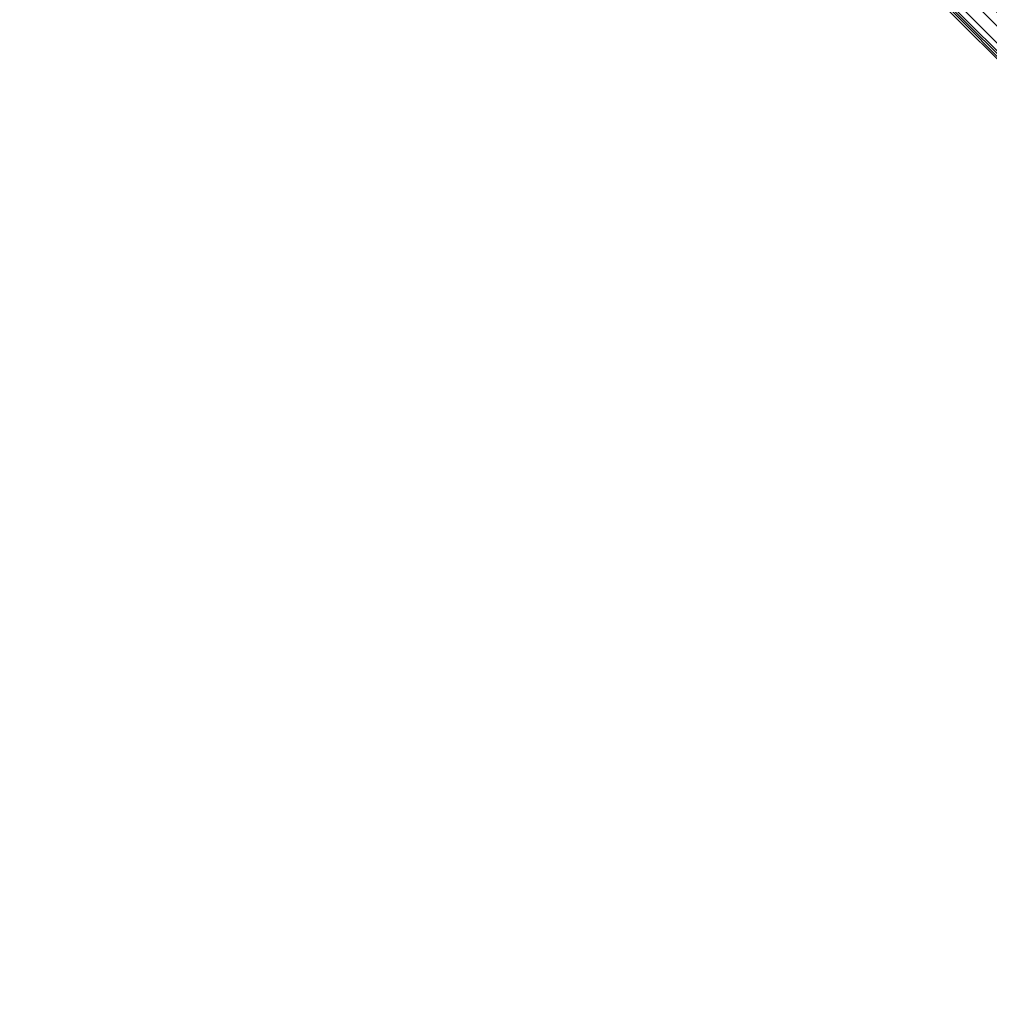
# Model space of a CAD drawing. Header units: metres. Extents: x -42 to 163, y -93 to 90.
# Tile 11 of 232: x 16 to 32, y -47 to -31. Entities that reach past the tile are written whole.
import ezdxf

# ---------------------------------------------------------------- set-up
doc = ezdxf.new("R2010")
doc.units = ezdxf.units.M
doc.layers.add('solid_500770_SW0001', color=7, linetype='CONTINUOUS')

msp = doc.modelspace()

# ---------------------------------------------------------------- linework, layer by layer
at = {"layer": 'solid_500770_SW0001'}
for points in [[(56.514248, -38.315102, -12.948243), (18.35524, -1.03225, -12.923228), (18.5, 0, -12.95)], [(56.514248, -38.315102, -12.948243), (18.5, 0, -12.95), (51.630558, -33.130558, -12.95)], [(43.829685, -14.84155, -12.95), (51.630558, -33.130558, -12.95), (18.5, 0, -12.95)], [(55.226353, -39.602997, -12.78924), (18.210615, -2.056118, -12.843356), (18.35524, -1.03225, -12.923228)], [(56.514248, -38.315102, -12.948243), (55.226353, -39.602997, -12.78924), (18.35524, -1.03225, -12.923228)], [(55.226353, -39.602997, -12.78924), (18.068186, -3.068632, -12.711252), (18.210615, -2.056118, -12.843356)], [(53.967102, -40.862244, -12.37532), (17.928152, -4.063536, -12.528332), (18.068186, -3.068632, -12.711252)], [(55.226353, -39.602997, -12.78924), (53.967102, -40.862244, -12.37532), (18.068186, -3.068632, -12.711252)], [(53.967102, -40.862244, -12.37532), (17.791296, -5.035288, -12.296576), (17.928152, -4.063536, -12.528332)], [(52.761547, -42.067799, -11.714679), (17.65856, -5.979468, -12.018324), (17.791296, -5.035288, -12.296576)], [(53.967102, -40.862244, -12.37532), (52.761547, -42.067799, -11.714679), (17.791296, -5.035288, -12.296576)], [(52.761547, -42.067799, -11.714679), (17.530245, -6.890572, -11.696586), (17.65856, -5.979468, -12.018324)], [(51.633751, -43.195599, -10.820447), (17.407103, -7.765442, -11.334347), (17.530245, -6.890572, -11.696586)], [(52.761547, -42.067799, -11.714679), (51.633751, -43.195599, -10.820447), (17.530245, -6.890572, -11.696586)], [(51.633751, -43.195599, -10.820447), (17.289606, -8.601012, -10.934836), (17.407103, -7.765442, -11.334347)], [(51.633751, -43.195599, -10.820447), (17.177889, -9.394261, -10.501533), (17.289606, -8.601012, -10.934836)], [(50.606339, -44.223011, -9.710581), (17.072445, -10.143663, -10.037726), (17.177889, -9.394261, -10.501533)], [(51.633751, -43.195599, -10.820447), (50.606339, -44.223011, -9.710581), (17.177889, -9.394261, -10.501533)], [(50.606339, -44.223011, -9.710581), (16.973396, -10.847627, -9.546817), (17.072445, -10.143663, -10.037726)], [(49.699722, -45.129623, -8.407207), (16.880825, -11.505233, -9.032024), (16.973396, -10.847627, -9.546817)], [(50.606339, -44.223011, -9.710581), (49.699722, -45.129623, -8.407207), (16.973396, -10.847627, -9.546817)], [(49.699722, -45.129623, -8.407207), (16.79487, -12.116113, -8.49642), (16.880825, -11.505233, -9.032024)], [(49.699722, -45.129623, -8.407207), (16.642687, -13.197508, -7.374191), (16.79487, -12.116113, -8.49642)], [(49.699657, -45.129688, 8.4071), (16.794886, -12.116011, 8.496514), (16.6427, -13.197419, 7.374295)], [(49.699657, -45.129688, 8.4071), (35.635506, -30.935335, 8.513803), (16.794886, -12.116011, 8.496514)], [(48.931927, -45.897423, -6.93625), (16.516392, -14.094997, -6.200139), (16.642687, -13.197508, -7.374191)], [(48.931873, -45.897476, 6.936131), (16.6427, -13.197419, 7.374295), (16.516403, -14.094914, 6.200261)], [(49.699722, -45.129623, -8.407207), (48.931927, -45.897423, -6.93625), (16.642687, -13.197508, -7.374191)], [(48.931873, -45.897476, 6.936131), (49.699657, -45.129688, 8.4071), (16.6427, -13.197419, 7.374295)], [(48.318233, -46.511116, -5.326939), (16.415119, -14.814549, -4.990705), (16.516392, -14.094997, -6.200139)], [(48.318192, -46.511158, 5.32681), (16.516403, -14.094914, 6.200261), (16.415131, -14.814468, 4.99086)], [(48.931927, -45.897423, -6.93625), (48.318233, -46.511116, -5.326939), (16.516392, -14.094997, -6.200139)], [(48.318192, -46.511158, 5.32681), (48.931873, -45.897476, 6.936131), (16.516403, -14.094914, 6.200261)], [(47.870903, -46.958447, -3.611315), (16.337788, -15.364034, -3.757375), (16.415119, -14.814549, -4.990705)], [(48.318192, -46.511158, 5.32681), (16.415131, -14.814468, 4.99086), (16.337799, -15.363949, 3.757596)], [(48.318233, -46.511116, -5.326939), (47.870903, -46.958447, -3.611315), (16.415119, -14.814549, -4.990705)], [(47.870903, -46.958447, -3.611315), (16.28339, -15.750718, -2.508), (16.337788, -15.364034, -3.757375)], [(47.870872, -46.958473, 3.611179), (16.337799, -15.363949, 3.757596), (16.2834, -15.750665, 2.508222)], [(47.870872, -46.958473, 3.611179), (48.318192, -46.511158, 5.32681), (16.337799, -15.363949, 3.757596)], [(47.598915, -47.230434, -1.823827), (16.251156, -15.979367, -1.252469), (16.28339, -15.750718, -2.508)], [(47.598904, -47.230446, 1.823686), (16.2834, -15.750665, 2.508222), (16.25116, -15.979352, 1.252599)], [(47.870903, -46.958447, -3.611315), (47.598915, -47.230434, -1.823827), (16.28339, -15.750718, -2.508)], [(47.598904, -47.230446, 1.823686), (47.870872, -46.958473, 3.611179), (16.2834, -15.750665, 2.508222)], [(47.598904, -47.230446, 1.823686), (16.25116, -15.979352, 1.252599), (16.240602, -16.054668)], [(47.507648, -47.321697, -0.000071), (16.240602, -16.054668), (16.251156, -15.979367, -1.252469)], [(47.598915, -47.230434, -1.823827), (47.507648, -47.321697, -0.000071), (16.251156, -15.979367, -1.252469)], [(47.507648, -47.321697, -0.000071), (47.598904, -47.230446, 1.823686), (16.240602, -16.054668)]]:
    msp.add_3dface(points, dxfattribs=at)

doc.saveas('drawing.dxf')
